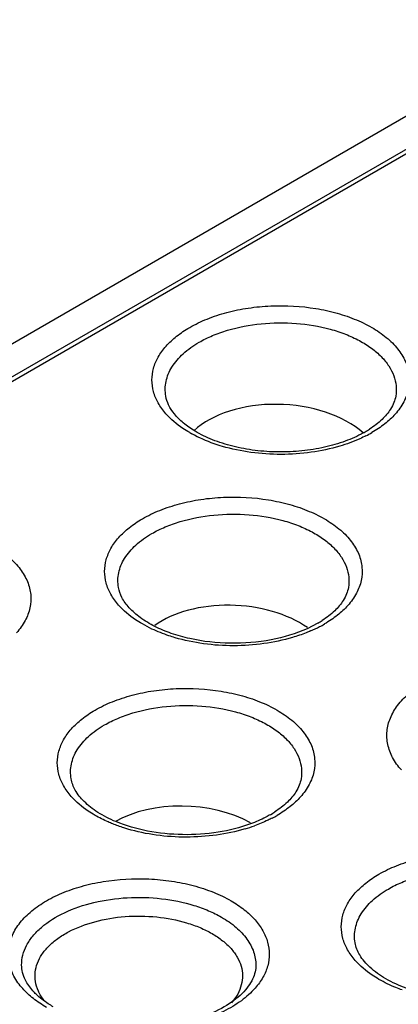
# Model space of a CAD drawing. Header units: inches. Extents: x 0 to 34, y 0 to 22.
# Tile 104 of 121: x 27.997 to 28.21, y 19.134 to 19.685. Entities that reach past the tile are written whole.
import ezdxf

# ---------------------------------------------------------------- set-up
doc = ezdxf.new("R2010")
doc.units = ezdxf.units.IN
doc.header["$LTSCALE"] = 1.87
doc.header["$MEASUREMENT"] = 0
doc.layers.get('0').update_dxf_attribs({"linetype": 'CONTINUOUS'})

msp = doc.modelspace()

# ---------------------------------------------------------------- linework, layer by layer
at = {"color": 7, "linetype": 'CONTINUOUS'}
for p, q in [((30.5301877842, 20.9682826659), (27.454273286, 19.1922881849)), ((27.4527201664, 19.1704845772), (30.5286346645, 20.9464790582)), ((27.454273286, 19.1739176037), (30.5301877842, 20.9499120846)), ((28.0715677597, 19.3437448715), (28.0661685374, 19.3465618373)), ((28.1644496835, 19.3469314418), (28.1586009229, 19.3439429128))]:
    msp.add_line(p, q, dxfattribs=at)
for centre, radius, start, end in [((28.1625171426, 19.5034426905), 0.0569535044, 299.9678197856, 302.9866559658), ((28.1270550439, 19.5132615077), 0.068737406, 239.9987812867, 241.1430356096), ((28.1606513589, 19.5066153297), 0.0606339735, 298.9190359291, 299.9976456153), ((28.1597072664, 19.5143988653), 0.0700436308, 296.96192074, 299.9879931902), ((28.1360006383, 19.3962706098), 0.0569535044, 299.9678197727, 302.9866559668), ((28.1334264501, 19.4068090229), 0.0695639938, 297.4301660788, 299.9918383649), ((28.1297445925, 19.4138895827), 0.0775446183, 293.3252478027, 297.4346998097), ((28.109484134, 19.289098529), 0.0569535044, 299.9678197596, 302.9866559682), ((28.1069099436, 19.299636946), 0.0695639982, 297.4301661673, 299.9918383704), ((28.0966831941, 19.3227725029), 0.0948903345, 286.5538530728, 289.8576024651)]:
    msp.add_arc(centre, radius, start, end, dxfattribs=at)
for centre, major_axis, start_param, end_param in [((28.1434041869, 19.4347539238), (0.0572335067, -0.0027445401), 6.9355609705, 8.889641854), ((28.1168919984, 19.3227652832), (0.0564052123, -0.0027048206), 7.050067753, 8.7713138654), ((28.0903798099, 19.2107766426), (0.0555769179, -0.0026651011), 0.8857869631, 2.3852961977)]:
    msp.add_ellipse(centre, major_axis=major_axis, ratio=0.6067632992, start_param=start_param, end_param=end_param, dxfattribs=at)
for points, knots in [([(28.092688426, 19.5126416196), (28.0958206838, 19.514450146), (28.102625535, 19.517687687), (28.1136692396, 19.521299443), (28.1256391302, 19.5237373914), (28.1423245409, 19.5253304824), (28.1591610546, 19.5243990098), (28.175175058, 19.5209096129), (28.1860846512, 19.5171593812), (28.1957081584, 19.5123694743), (28.2037549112, 19.5066573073), (28.2099864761, 19.5001840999), (28.2135444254, 19.4941510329), (28.2151874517, 19.4892005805), (28.2160410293, 19.4842897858), (28.2156678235, 19.4779352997), (28.2128514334, 19.4705527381), (28.2096841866, 19.4661779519), (28.2078297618, 19.4641021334)], [0, 0, 0, 0, 0.0657769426, 0.1365056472, 0.2108510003, 0.2874401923, 0.4409535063, 0.5149100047, 0.5850230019, 0.6502043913, 0.7097598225, 0.7636176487, 0.8124899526, 0.835598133, 0.8581577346, 0.9028466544, 0.9493788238, 1, 1, 1, 1]), ([(28.0793827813, 19.464319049), (28.0777488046, 19.4661759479), (28.0749198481, 19.470060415), (28.0721752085, 19.4765264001), (28.0712554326, 19.4832191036), (28.0721931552, 19.4899090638), (28.0749530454, 19.4963746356), (28.0794020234, 19.5024549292), (28.0854058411, 19.5080076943), (28.0901326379, 19.5111659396), (28.092688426, 19.5126416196)], [0, 0, 0, 0, 0.1263529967, 0.2434199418, 0.3552909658, 0.4671758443, 0.5842759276, 0.7107739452, 0.8492408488, 1, 1, 1, 1]), ([(28.0979401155, 19.5043380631), (28.1003638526, 19.5057374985), (28.1055796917, 19.5082870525), (28.1170525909, 19.5123623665), (28.1328383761, 19.5153266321), (28.1523020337, 19.5155226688), (28.1682239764, 19.5128817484), (28.1799213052, 19.5090566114), (28.1876925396, 19.505522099), (28.1944507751, 19.5013367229), (28.2000476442, 19.4965951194), (28.2043440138, 19.4913828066), (28.2072276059, 19.4858051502), (28.2085815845, 19.4799885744), (28.208423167, 19.47608487), (28.2080985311, 19.4742017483)], [0, 0, 0, 0, 0.06324989, 0.1307994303, 0.2747188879, 0.4237685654, 0.5687456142, 0.6370843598, 0.7014458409, 0.7612212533, 0.8161794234, 0.8664944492, 0.9129272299, 0.9568147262, 1, 1, 1, 1]), ([(28.0793060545, 19.4742017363), (28.0790716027, 19.4755615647), (28.0788576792, 19.4783360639), (28.0793418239, 19.4825141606), (28.0806305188, 19.4866262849), (28.0834659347, 19.4921030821), (28.089068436, 19.4985062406), (28.0947644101, 19.5025044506), (28.0979401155, 19.5043380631)], [0, 0, 0, 0, 0.10977514, 0.2198030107, 0.3326643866, 0.4506768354, 0.7082737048, 1, 1, 1, 1]), ([(28.095694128, 19.4545405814), (28.0933855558, 19.4559205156), (28.0892354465, 19.4588092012), (28.0841821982, 19.4637640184), (28.0808102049, 19.4688912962), (28.0796014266, 19.4724891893), (28.0793051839, 19.4742016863)], [0, 0, 0, 0, 0.3065626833, 0.573734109, 0.8019061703, 1, 1, 1, 1]), ([(28.2080996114, 19.4742016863), (28.2078883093, 19.472980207), (28.2071635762, 19.47045468), (28.2059641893, 19.4681216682), (28.2052421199, 19.4669604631)], [0, 0, 0, 0, 0.4754933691, 1, 1, 1, 1]), ([(28.2052421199, 19.4669604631), (28.2039220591, 19.4648375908), (28.2003597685, 19.460622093), (28.1960042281, 19.4572800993), (28.193525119, 19.4556702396)], [0, 0, 0, 0, 0.4581985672, 1, 1, 1, 1]), ([(28.0926850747, 19.453733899), (28.0913720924, 19.4544920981), (28.0865538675, 19.4574952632), (28.0821333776, 19.4611931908), (28.0793827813, 19.464319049)], [0, 0, 0, 0, 0.2669360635, 1, 1, 1, 1]), ([(28.2078297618, 19.4641021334), (28.206045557, 19.4621049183), (28.201905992, 19.4583002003), (28.1972381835, 19.4551880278), (28.1947163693, 19.4537319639)], [0, 0, 0, 0, 0.4790808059, 1, 1, 1, 1]), ([(28.111016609, 19.4460517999), (28.1094699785, 19.4465056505), (28.1035867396, 19.4483890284), (28.0978794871, 19.450855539), (28.0938806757, 19.4530594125)], [0, 0, 0, 0, 0.2609111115, 1, 1, 1, 1]), ([(28.1899723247, 19.4535421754), (28.1867363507, 19.4517541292), (28.1796303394, 19.4485992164), (28.1680580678, 19.445264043), (28.1554839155, 19.4432554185), (28.1424333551, 19.4426728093), (28.129433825, 19.443535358), (28.1170133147, 19.4458108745), (28.105691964, 19.4493825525), (28.0988011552, 19.4526833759), (28.095694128, 19.4545405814)], [0, 0, 0, 0, 0.1133502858, 0.2372785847, 0.3683156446, 0.5028267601, 0.6369701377, 0.7669156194, 0.8890205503, 1, 1, 1, 1]), ([(28.1914649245, 19.4519684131), (28.1903341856, 19.4513922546), (28.1855714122, 19.4491171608), (28.1805930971, 19.4473030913), (28.1767519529, 19.4461592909)], [0, 0, 0, 0, 0.2404950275, 1, 1, 1, 1]), ([(28.1767519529, 19.4461592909), (28.1715396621, 19.4446071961), (28.1606472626, 19.4423048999), (28.1439043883, 19.4411534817), (28.1271511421, 19.4422514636), (28.116241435, 19.4445186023), (28.111016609, 19.4460517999)], [0, 0, 0, 0, 0.245209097, 0.4997720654, 0.7544904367, 1, 1, 1, 1]), ([(28.0661719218, 19.4054695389), (28.0693041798, 19.4072780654), (28.0761090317, 19.4105156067), (28.0871527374, 19.4141273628), (28.0991226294, 19.4165653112), (28.1158080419, 19.4181584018), (28.1326445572, 19.4172269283), (28.1486585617, 19.41373753), (28.1595681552, 19.409987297), (28.1691916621, 19.4051973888), (28.1772384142, 19.3994852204), (28.1834699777, 19.3930120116), (28.1870279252, 19.3869789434), (28.1886709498, 19.3820284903), (28.1895245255, 19.377117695), (28.1891513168, 19.3707632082), (28.1863349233, 19.3633806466), (28.1831676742, 19.3590058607), (28.1813132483, 19.3569300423)], [0, 0, 0, 0, 0.0657769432, 0.1365056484, 0.2108510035, 0.2874401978, 0.4409535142, 0.5149100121, 0.5850230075, 0.6502043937, 0.7097598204, 0.7636176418, 0.8124899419, 0.8355981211, 0.858157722, 0.902846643, 0.9493788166, 1, 1, 1, 1]), ([(28.0714236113, 19.3971659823), (28.0738473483, 19.3985654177), (28.0790631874, 19.4011149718), (28.0905360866, 19.4051902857), (28.1063218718, 19.4081545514), (28.1257855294, 19.408350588), (28.1417074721, 19.4057096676), (28.1534048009, 19.4018845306), (28.1611760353, 19.3983500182), (28.1679342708, 19.3941646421), (28.17353114, 19.3894230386), (28.1778275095, 19.3842107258), (28.1807111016, 19.3786330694), (28.1820650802, 19.3728164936), (28.1819066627, 19.3689127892), (28.1815820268, 19.3670296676)], [0, 0, 0, 0, 0.0632498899, 0.1307994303, 0.2747188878, 0.4237685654, 0.5687456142, 0.6370843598, 0.7014458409, 0.7612212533, 0.8161794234, 0.8664944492, 0.9129272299, 0.9568147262, 1, 1, 1, 1]), ([(27.8805563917, 19.3901592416), (27.8836886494, 19.391967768), (27.8904935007, 19.395205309), (27.9015372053, 19.398817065), (27.9135070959, 19.4012550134), (27.9301925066, 19.4028481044), (27.9470290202, 19.4019166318), (27.9630430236, 19.3984272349), (27.9739526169, 19.3946770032), (27.983576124, 19.3898870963), (27.9916228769, 19.3841749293), (27.9978544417, 19.3777017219), (28.0014123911, 19.3716686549), (28.0030554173, 19.3667182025), (28.0039089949, 19.3618074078), (28.0035357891, 19.3554529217), (28.0007193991, 19.3480703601), (27.9975521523, 19.3436955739), (27.9956977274, 19.3416197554)], [0, 0, 0, 0, 0.0657769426, 0.1365056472, 0.2108510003, 0.2874401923, 0.4409535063, 0.5149100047, 0.5850230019, 0.6502043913, 0.7097598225, 0.7636176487, 0.8124899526, 0.835598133, 0.8581577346, 0.9028466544, 0.9493788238, 1, 1, 1, 1]), ([(28.0528662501, 19.3571469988), (28.0512322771, 19.3590038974), (28.0484033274, 19.3628883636), (28.0456586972, 19.3693543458), (28.0447389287, 19.3760470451), (28.0456766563, 19.3827370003), (28.0484365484, 19.3892025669), (28.0528855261, 19.3952828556), (28.0588893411, 19.4008356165), (28.0636161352, 19.4039938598), (28.0661719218, 19.4054695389)], [0, 0, 0, 0, 0.1263529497, 0.2434198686, 0.3552908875, 0.4671757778, 0.5842758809, 0.710773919, 0.849240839, 1, 1, 1, 1]), ([(28.0527895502, 19.3670296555), (28.0525550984, 19.368389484), (28.0523411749, 19.3711639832), (28.0528253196, 19.3753420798), (28.0541140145, 19.3794542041), (28.0569494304, 19.3849310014), (28.0625519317, 19.3913341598), (28.0682479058, 19.3953323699), (28.0714236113, 19.3971659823)], [0, 0, 0, 0, 0.10977514, 0.2198030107, 0.3326643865, 0.4506768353, 0.7082737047, 1, 1, 1, 1]), ([(28.073179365, 19.345176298), (28.0703170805, 19.3466142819), (28.0651546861, 19.3496903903), (28.0588380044, 19.3551720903), (28.0546117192, 19.3609481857), (28.0531259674, 19.3650798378), (28.0527886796, 19.3670296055)], [0, 0, 0, 0, 0.3113413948, 0.581130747, 0.8076735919, 1, 1, 1, 1]), ([(28.1815831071, 19.3670296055), (28.181371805, 19.3658081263), (28.1806470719, 19.3632825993), (28.179447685, 19.3609495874), (28.1787256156, 19.3597883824)], [0, 0, 0, 0, 0.4754933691, 1, 1, 1, 1]), ([(28.0661685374, 19.3465618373), (28.0648555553, 19.3473200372), (28.0600373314, 19.3503232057), (28.0556168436, 19.3540211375), (28.0528662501, 19.3571469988)], [0, 0, 0, 0, 0.2669360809, 1, 1, 1, 1]), ([(28.1787256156, 19.3597883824), (28.1774055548, 19.35766551), (28.1738432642, 19.3534500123), (28.1694877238, 19.3501080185), (28.1670086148, 19.3484981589)], [0, 0, 0, 0, 0.4581985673, 1, 1, 1, 1]), ([(28.1813132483, 19.3569300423), (28.1795290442, 19.3549328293), (28.1753894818, 19.3511281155), (28.170721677, 19.3480159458), (28.168199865, 19.3465598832)], [0, 0, 0, 0, 0.4790808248, 1, 1, 1, 1]), ([(28.0845000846, 19.3388797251), (28.083361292, 19.339213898), (28.0789634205, 19.3405905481), (28.0746629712, 19.3422868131), (28.0715677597, 19.3437448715)], [0, 0, 0, 0, 0.2575402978, 1, 1, 1, 1]), ([(28.1586009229, 19.3439429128), (28.1521775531, 19.3410380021), (28.137895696, 19.3368367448), (28.1155032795, 19.3350139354), (28.0965867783, 19.3371038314), (28.0825621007, 19.3410248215), (28.0761532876, 19.3436822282), (28.073179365, 19.345176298)], [0, 0, 0, 0, 0.2409201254, 0.5031850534, 0.7637182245, 0.8862625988, 1, 1, 1, 1]), ([(28.1604483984, 19.3426825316), (28.1596370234, 19.3423315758), (28.1562904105, 19.3409467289), (28.1528591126, 19.3397684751), (28.1502354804, 19.3389872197)], [0, 0, 0, 0, 0.2441041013, 1, 1, 1, 1]), ([(28.1502354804, 19.3389872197), (28.1450231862, 19.3374351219), (28.1341307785, 19.3351328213), (28.1173878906, 19.3339814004), (28.1006346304, 19.3350793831), (28.0897249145, 19.3373465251), (28.0845000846, 19.3388797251)], [0, 0, 0, 0, 0.2452090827, 0.4997720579, 0.7544904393, 1, 1, 1, 1]), ([(28.2112748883, 19.2648215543), (28.209396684, 19.2669257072), (28.206189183, 19.2713601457), (28.2033389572, 19.2788427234), (28.2029638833, 19.2852825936), (28.203831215, 19.2902592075), (28.2054985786, 19.2952760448), (28.2091067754, 19.3013897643), (28.2154245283, 19.3079491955), (28.2235813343, 19.3137373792), (28.2333356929, 19.3185908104), (28.2443930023, 19.3223906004), (28.2606231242, 19.3259259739), (28.2776863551, 19.3268690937), (28.294596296, 19.3252541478), (28.3067275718, 19.3227832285), (28.3179203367, 19.3191221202), (28.324817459, 19.3158410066), (28.3279921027, 19.3140080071)], [0, 0, 0, 0, 0.0506109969, 0.0971363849, 0.141823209, 0.1643833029, 0.1874928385, 0.2363693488, 0.2902322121, 0.3497918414, 0.4149763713, 0.4850907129, 0.5590469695, 0.7125577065, 0.7891431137, 0.8634868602, 0.9342201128, 1, 1, 1, 1]), ([(28.0396554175, 19.2982974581), (28.0427876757, 19.3001059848), (28.0495925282, 19.3033435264), (28.060636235, 19.3069552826), (28.0726061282, 19.309393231), (28.0892915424, 19.3109863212), (28.1061280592, 19.3100548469), (28.1221420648, 19.3065654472), (28.1330516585, 19.3028152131), (28.1426751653, 19.2980253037), (28.1507219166, 19.292313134), (28.1569534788, 19.2858399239), (28.1605114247, 19.2798068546), (28.1621544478, 19.2748564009), (28.1630080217, 19.2699456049), (28.1626348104, 19.2635911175), (28.1598184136, 19.2562085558), (28.1566511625, 19.2518337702), (28.1547967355, 19.249757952)], [0, 0, 0, 0, 0.0657769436, 0.1365056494, 0.2108510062, 0.2874402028, 0.4409535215, 0.5149100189, 0.5850230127, 0.6502043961, 0.7097598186, 0.7636176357, 0.8124899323, 0.8355981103, 0.8581577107, 0.9028466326, 0.9493788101, 1, 1, 1, 1]), ([(28.0263497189, 19.2499749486), (28.0247157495, 19.2518318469), (28.0218868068, 19.2557163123), (28.0191421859, 19.2621822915), (28.0182224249, 19.2688749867), (28.0191601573, 19.2755649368), (28.0219200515, 19.2820304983), (28.0263690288, 19.2881107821), (28.0323728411, 19.2936635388), (28.0370996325, 19.2968217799), (28.0396554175, 19.2982974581)], [0, 0, 0, 0, 0.1263529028, 0.2434197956, 0.3552908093, 0.4671757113, 0.5842758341, 0.7107738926, 0.8492408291, 1, 1, 1, 1]), ([(28.044907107, 19.2899939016), (28.047330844, 19.291393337), (28.0525466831, 19.293942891), (28.0640195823, 19.298018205), (28.0798053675, 19.3009824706), (28.0992690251, 19.3011785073), (28.1151909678, 19.2985375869), (28.1268882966, 19.2947124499), (28.134659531, 19.2911779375), (28.1414177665, 19.2869925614), (28.1470146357, 19.2822509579), (28.1513110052, 19.2770386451), (28.1541945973, 19.2714609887), (28.1555485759, 19.2656444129), (28.1553901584, 19.2617407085), (28.1550655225, 19.2598575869)], [0, 0, 0, 0, 0.0632498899, 0.1307994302, 0.2747188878, 0.4237685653, 0.5687456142, 0.6370843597, 0.7014458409, 0.7612212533, 0.8161794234, 0.8664944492, 0.9129272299, 0.9568147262, 1, 1, 1, 1]), ([(28.0262730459, 19.2598575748), (28.0260385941, 19.2612174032), (28.0258246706, 19.2639919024), (28.0263088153, 19.2681699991), (28.0275975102, 19.2722821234), (28.0304329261, 19.2777589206), (28.0360354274, 19.2841620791), (28.0417314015, 19.2881602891), (28.044907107, 19.2899939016)], [0, 0, 0, 0, 0.10977514, 0.2198030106, 0.3326643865, 0.4506768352, 0.7082737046, 1, 1, 1, 1]), ([(28.0513731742, 19.2358493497), (28.0478759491, 19.2373042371), (28.0429331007, 19.2397862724), (28.0371514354, 19.243862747), (28.0326444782, 19.2478064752), (28.0284787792, 19.2529232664), (28.0266544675, 19.2576475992), (28.0262721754, 19.2598575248)], [0, 0, 0, 0, 0.3153295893, 0.4573627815, 0.5879579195, 0.8132930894, 1, 1, 1, 1]), ([(28.1550666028, 19.2598575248), (28.1548553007, 19.2586360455), (28.1541305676, 19.2561105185), (28.1529311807, 19.2537775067), (28.1522091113, 19.2526163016)], [0, 0, 0, 0, 0.475493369, 1, 1, 1, 1]), ([(28.1522091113, 19.2526163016), (28.1508890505, 19.2504934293), (28.1473267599, 19.2462779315), (28.1429712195, 19.2429359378), (28.1404921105, 19.2413260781)], [0, 0, 0, 0, 0.4581985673, 1, 1, 1, 1]), ([(28.0396520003, 19.2393897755), (28.0383390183, 19.2401479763), (28.0335207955, 19.2431511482), (28.0291003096, 19.2468490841), (28.0263497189, 19.2499749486)], [0, 0, 0, 0, 0.2669360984, 1, 1, 1, 1]), ([(28.1547967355, 19.249757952), (28.1530125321, 19.2477607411), (28.1488729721, 19.243956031), (28.1442051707, 19.2408438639), (28.1416833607, 19.2393878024)], [0, 0, 0, 0, 0.479080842, 1, 1, 1, 1]), ([(28.0495492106, 19.2346170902), (28.0486731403, 19.2349680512), (28.0452942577, 19.2363859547), (28.0420079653, 19.2380292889), (28.0396520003, 19.2393897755)], [0, 0, 0, 0, 0.2575522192, 1, 1, 1, 1]), ([(28.1268095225, 19.2346161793), (28.1209380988, 19.2324568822), (28.1083149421, 19.2293400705), (28.0887576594, 19.2280256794), (28.0693782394, 19.2299647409), (28.0570332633, 19.2334946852), (28.0513731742, 19.2358493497)], [0, 0, 0, 0, 0.2439435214, 0.5032764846, 0.7609523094, 1, 1, 1, 1]), ([(28.1379331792, 19.2397593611), (28.1370893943, 19.2392721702), (28.1334989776, 19.2373155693), (28.1297317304, 19.2356908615), (28.1268095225, 19.2346161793)], [0, 0, 0, 0, 0.2383464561, 1, 1, 1, 1]), ([(28.1389557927, 19.2378938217), (28.1381692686, 19.2374851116), (28.1348987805, 19.2358604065), (28.1315162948, 19.2344640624), (28.1289158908, 19.2335243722)], [0, 0, 0, 0, 0.2427526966, 1, 1, 1, 1]), ([(28.0579835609, 19.23170765), (28.0572571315, 19.2319208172), (28.0544125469, 19.2327909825), (28.0516077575, 19.2337924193), (28.0495492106, 19.2346170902)], [0, 0, 0, 0, 0.2545040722, 1, 1, 1, 1]), ([(28.1237190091, 19.2318151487), (28.1185067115, 19.2302630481), (28.1076142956, 19.2279607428), (28.0908713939, 19.226809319), (28.0741181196, 19.2279073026), (28.0632083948, 19.2301744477), (28.0579835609, 19.23170765)], [0, 0, 0, 0, 0.2452090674, 0.4997720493, 0.7544904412, 1, 1, 1, 1]), ([(28.1987544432, 19.2064356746), (28.2018867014, 19.2082442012), (28.2086915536, 19.2114817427), (28.2197352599, 19.2150934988), (28.2317051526, 19.2175314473), (28.248390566, 19.2191245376), (28.2652270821, 19.2181930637), (28.2812410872, 19.2147036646), (28.2921506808, 19.210953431), (28.3017741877, 19.2061635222), (28.3098209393, 19.2004513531), (28.3160525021, 19.1939781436), (28.3196104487, 19.1879450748), (28.3212534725, 19.1829946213), (28.3221070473, 19.1780838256), (28.3217338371, 19.1717293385), (28.3189174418, 19.1643467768), (28.3157501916, 19.1599719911), (28.3138957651, 19.1578961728)], [0, 0, 0, 0, 0.0657769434, 0.136505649, 0.210851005, 0.2874402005, 0.4409535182, 0.5149100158, 0.5850230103, 0.650204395, 0.7097598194, 0.7636176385, 0.8124899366, 0.8355981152, 0.8581577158, 0.9028466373, 0.949378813, 1, 1, 1, 1]), ([(28.2040061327, 19.1981321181), (28.2064298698, 19.1995315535), (28.2116457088, 19.2020811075), (28.223118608, 19.2061564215), (28.2389043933, 19.2091206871), (28.2583680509, 19.2093167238), (28.2742899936, 19.2066758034), (28.2859873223, 19.2028506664), (28.2937585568, 19.199316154), (28.3005167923, 19.1951307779), (28.3061136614, 19.1903891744), (28.310410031, 19.1851768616), (28.3132936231, 19.1795992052), (28.3146476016, 19.1737826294), (28.3144891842, 19.169878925), (28.3141645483, 19.1679958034)], [0, 0, 0, 0, 0.0632498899, 0.1307994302, 0.2747188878, 0.4237685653, 0.5687456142, 0.6370843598, 0.7014458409, 0.7612212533, 0.8161794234, 0.8664944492, 0.9129272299, 0.9568147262, 1, 1, 1, 1]), ([(27.999142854, 19.1423391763), (27.9972646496, 19.1444433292), (27.9940571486, 19.1488777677), (27.9912069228, 19.1563603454), (27.9908318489, 19.1628002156), (27.9916991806, 19.1677768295), (27.9933665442, 19.1727936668), (27.9969747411, 19.1789073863), (28.0032924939, 19.1854668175), (28.0114492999, 19.1912550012), (28.0212036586, 19.1961084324), (28.032260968, 19.1999082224), (28.0484910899, 19.2034435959), (28.0655543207, 19.2043867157), (28.0824642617, 19.2027717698), (28.0945955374, 19.2003008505), (28.1057883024, 19.1966397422), (28.1126854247, 19.1933586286), (28.1158600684, 19.1915256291)], [0, 0, 0, 0, 0.0506109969, 0.0971363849, 0.141823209, 0.1643833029, 0.1874928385, 0.2363693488, 0.2902322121, 0.3497918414, 0.4149763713, 0.4850907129, 0.5590469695, 0.7125577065, 0.7891431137, 0.8634868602, 0.9342201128, 1, 1, 1, 1]), ([(28.1854487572, 19.1581131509), (28.1838147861, 19.1599700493), (28.1809858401, 19.1638545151), (28.1782412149, 19.1703204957), (28.1773214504, 19.1770131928), (28.1782591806, 19.1837031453), (28.1810190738, 19.1901687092), (28.1854680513, 19.1962489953), (28.1914718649, 19.2018017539), (28.1961986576, 19.204959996), (28.1987544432, 19.2064356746)], [0, 0, 0, 0, 0.1263529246, 0.2434198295, 0.3552908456, 0.4671757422, 0.5842758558, 0.7107739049, 0.8492408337, 1, 1, 1, 1]), ([(28.1853720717, 19.1679957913), (28.1851376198, 19.1693556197), (28.1849236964, 19.1721301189), (28.1854078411, 19.1763082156), (28.186696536, 19.1804203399), (28.1895319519, 19.1858971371), (28.1951344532, 19.1923002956), (28.2008304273, 19.1962985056), (28.2040061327, 19.1981321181)], [0, 0, 0, 0, 0.10977514, 0.2198030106, 0.3326643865, 0.4506768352, 0.7082737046, 1, 1, 1, 1]), ([(27.9985302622, 19.1555470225), (27.9985301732, 19.1574153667), (27.9990259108, 19.1612461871), (28.0012263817, 19.1667748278), (28.0047872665, 19.172019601), (28.011499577, 19.1787507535), (28.022929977, 19.1857118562), (28.0393677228, 19.1912027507), (28.0578161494, 19.19379412), (28.0767685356, 19.1932714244), (28.0920489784, 19.1902154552), (28.1031479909, 19.1861877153), (28.1082020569, 19.1836996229), (28.1105567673, 19.1823400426)], [0, 0, 0, 0, 0.0428545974, 0.0874797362, 0.1353024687, 0.187260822, 0.3045008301, 0.4381416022, 0.5824592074, 0.7295771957, 0.8711559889, 0.9376330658, 1, 1, 1, 1]), ([(28.1158600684, 19.1915256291), (28.1184483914, 19.1900311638), (28.1232356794, 19.1868328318), (28.1293175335, 19.1812103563), (28.133826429, 19.1750540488), (28.1366265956, 19.1685076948), (28.1375836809, 19.1617337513), (28.1366615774, 19.1549559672), (28.1338927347, 19.1484063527), (28.1310348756, 19.1444704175), (28.1293837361, 19.1425887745)], [0, 0, 0, 0, 0.1507734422, 0.2892657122, 0.4157943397, 0.5329225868, 0.6448230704, 0.7566858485, 0.8737142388, 1, 1, 1, 1]), ([(28.006264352, 19.1463993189), (28.0060003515, 19.1480877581), (28.0059188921, 19.1515852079), (28.0072034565, 19.1567804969), (28.0098511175, 19.161756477), (28.0137526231, 19.1664010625), (28.018806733, 19.1706263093), (28.0272069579, 19.1757568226), (28.0398582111, 19.1804667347), (28.0566224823, 19.1832087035), (28.0740463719, 19.1830073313), (28.0881631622, 19.1803387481), (28.0984224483, 19.1766859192), (28.1030865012, 19.1744056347), (28.1052534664, 19.1731544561)], [0, 0, 0, 0, 0.0431246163, 0.0870672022, 0.1336262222, 0.184107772, 0.2392163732, 0.2991379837, 0.4317766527, 0.5767346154, 0.7256243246, 0.8693916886, 0.9368572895, 1, 1, 1, 1]), ([(28.1105567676, 19.1823400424), (28.1134346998, 19.1806783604), (28.1186571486, 19.1770754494), (28.124904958, 19.1705236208), (28.1282572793, 19.1643414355), (28.1295608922, 19.1593026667), (28.1297754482, 19.1567894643), (28.1297755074, 19.1555470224)], [0, 0, 0, 0, 0.2893153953, 0.548690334, 0.7816607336, 0.8918340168, 1, 1, 1, 1]), ([(28.1052534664, 19.1731544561), (28.1072982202, 19.1719738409), (28.1110827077, 19.1694457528), (28.1158991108, 19.1650069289), (28.119482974, 19.1601468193), (28.1217222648, 19.1549782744), (28.1225183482, 19.1496287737), (28.121831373, 19.1442727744), (28.1197042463, 19.1390848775), (28.1174758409, 19.1359658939), (28.1161888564, 19.1344721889)], [0, 0, 0, 0, 0.1507548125, 0.2894299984, 0.4162136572, 0.5335382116, 0.6455216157, 0.7573420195, 0.874110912, 1, 1, 1, 1]), ([(28.2140249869, 19.1426079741), (28.2100600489, 19.144042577), (28.2028457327, 19.1472617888), (28.1939159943, 19.1535449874), (28.187876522, 19.160443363), (28.1857858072, 19.1655990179), (28.1853712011, 19.1679957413)], [0, 0, 0, 0, 0.3177040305, 0.591758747, 0.8167297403, 1, 1, 1, 1]), ([(28.1987510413, 19.1475279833), (28.1974380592, 19.1482861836), (28.1926198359, 19.1512893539), (28.1881993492, 19.1549872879), (28.1854487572, 19.1581131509)], [0, 0, 0, 0, 0.2669360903, 1, 1, 1, 1]), ([(28.0006587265, 19.1470839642), (27.9999667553, 19.1484475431), (27.9989000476, 19.1512068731), (27.9985278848, 19.1541465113), (27.9985278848, 19.1555470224)], [0, 0, 0, 0, 0.5219477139, 1, 1, 1, 1]), ([(28.1297778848, 19.1555470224), (28.1297778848, 19.1542513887), (28.1294614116, 19.1515451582), (28.1280226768, 19.1474966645), (28.1255459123, 19.1434225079), (28.1205827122, 19.1377485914), (28.1116179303, 19.1313415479), (28.0981234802, 19.1255469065), (28.0822522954, 19.1217915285), (28.0651358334, 19.1204092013), (28.0479561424, 19.1215106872), (28.0367974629, 19.1239384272), (28.0315052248, 19.1255983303)], [0, 0, 0, 0, 0.0342743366, 0.0713556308, 0.112818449, 0.1596445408, 0.2699605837, 0.4006456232, 0.5460967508, 0.6994726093, 0.8532758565, 1, 1, 1, 1]), ([(28.0066489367, 19.1392286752), (28.0060002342, 19.139852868), (28.0037046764, 19.1422236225), (28.0017452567, 19.1449428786), (28.0006587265, 19.1470839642)], [0, 0, 0, 0, 0.2726975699, 1, 1, 1, 1]), ([(28.2117129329, 19.1415928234), (28.2105520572, 19.1420092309), (28.2061091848, 19.1437046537), (28.2018012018, 19.1457666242), (28.1987510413, 19.1475279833)], [0, 0, 0, 0, 0.2593419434, 1, 1, 1, 1]), ([(28.0124457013, 19.13181547), (28.0098869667, 19.1332928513), (28.0051512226, 19.1364507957), (28.0009521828, 19.1403121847), (27.999142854, 19.1423391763)], [0, 0, 0, 0, 0.5209434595, 1, 1, 1, 1]), ([(28.0110386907, 19.1357912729), (28.0098042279, 19.1373940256), (28.0077267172, 19.1407502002), (28.0065556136, 19.1445365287), (28.006264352, 19.1463993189)], [0, 0, 0, 0, 0.5176056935, 1, 1, 1, 1]), ([(28.1293837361, 19.1425887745), (28.1270930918, 19.1399783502), (28.1215416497, 19.1350704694), (28.1115329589, 19.1291594), (28.0997573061, 19.1244840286), (28.0866519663, 19.1212167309), (28.0727026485, 19.1194677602), (28.058432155, 19.1193106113), (28.0443784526, 19.1207432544), (28.0352645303, 19.1227784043), (28.0308798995, 19.1240730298)], [0, 0, 0, 0, 0.0994819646, 0.2102804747, 0.3315280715, 0.4611218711, 0.5961696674, 0.7333317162, 0.8690425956, 1, 1, 1, 1]), ([(28.0161958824, 19.1321870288), (28.0152774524, 19.1327173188), (28.0119024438, 19.1347865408), (28.0087379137, 19.1372186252), (28.0066489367, 19.1392286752)], [0, 0, 0, 0, 0.2678430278, 1, 1, 1, 1])]:
    msp.add_open_spline(points, degree=3, knots=knots, dxfattribs=at)

doc.saveas('drawing.dxf')
